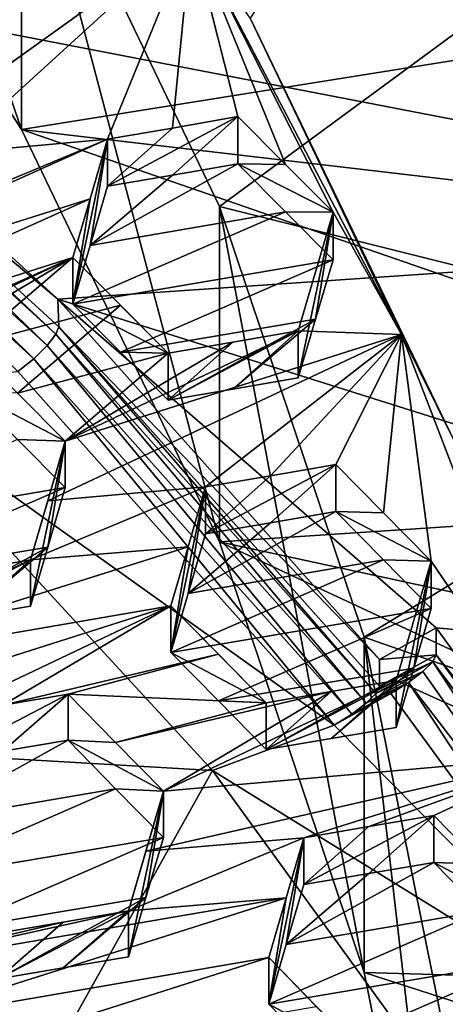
# Model space of a CAD drawing. Header units: metres. Extents: x -22 to 22, y 0 to 204.
# Tile 157 of 256: x 6.597 to 7.417, y 20.002 to 21.9. Entities that reach past the tile are written whole.
import ezdxf

# ---------------------------------------------------------------- set-up
doc = ezdxf.new("R2010")
doc.units = ezdxf.units.M
doc.layers.add('solid_002_SW0002', color=7, linetype='CONTINUOUS')
doc.layers.add('solid_002_SW0002_01', color=7, linetype='CONTINUOUS')

msp = doc.modelspace()

# ---------------------------------------------------------------- linework, layer by layer
at = {"layer": 'solid_002_SW0002'}
for points in [[(7.330033, 6.201028, 222.337723), (-0.000125, 6.009099, 222.530045), (-0.000125, 39.062069, 222.530045)], [(7.539723, 6.213904, 222.33223), (7.330033, 6.201028, 222.337723), (-0.000125, 39.062069, 222.530045)], [(7.745979, 6.240901, 222.326813), (7.539723, 6.213904, 222.33223), (-0.000125, 39.062069, 222.530045)], [(7.948801, 6.282018, 222.321487), (7.745979, 6.240901, 222.326813), (-0.000125, 39.062069, 222.530045)], [(8.148396, 6.337333, 222.316254), (7.948801, 6.282018, 222.321487), (-0.000125, 39.062069, 222.530045)], [(8.346459, 6.407481, 222.311066), (8.148396, 6.337333, 222.316254), (-0.000125, 39.062069, 222.530045)], [(8.540717, 6.491611, 222.305969), (8.346459, 6.407481, 222.311066), (-0.000125, 39.062069, 222.530045)], [(8.727814, 6.588467, 222.301056), (8.540717, 6.491611, 222.305969), (-0.000125, 39.062069, 222.530045)], [(8.906004, 6.697614, 222.296387), (8.727814, 6.588467, 222.301056), (-0.000125, 39.062069, 222.530045)], [(9.077606, 6.820176, 222.29187), (8.906004, 6.697614, 222.296387), (-0.000125, 39.062069, 222.530045)], [(9.240612, 6.954489, 222.287598), (9.077606, 6.820176, 222.29187), (-0.000125, 39.062069, 222.530045)], [(9.392625, 7.09867, 222.283615), (9.240612, 6.954489, 222.287598), (-0.000125, 39.062069, 222.530045)], [(9.533943, 7.253393, 222.279907), (9.392625, 7.09867, 222.283615), (-0.000125, 39.062069, 222.530045)], [(9.665215, 7.418948, 222.276459), (9.533943, 7.253393, 222.279907), (-0.000125, 39.062069, 222.530045)], [(9.784578, 7.59288, 222.273331), (9.665215, 7.418948, 222.276459), (-0.000125, 39.062069, 222.530045)], [(9.89038, 7.773118, 222.270554), (9.784578, 7.59288, 222.273331), (-0.000125, 39.062069, 222.530045)], [(9.983701, 7.961953, 222.268112), (9.89038, 7.773118, 222.270554), (-0.000125, 39.062069, 222.530045)], [(10.064153, 8.15771, 222.265991), (9.983701, 7.961953, 222.268112), (-0.000125, 39.062069, 222.530045)], [(10.130554, 8.357121, 222.264252), (10.064153, 8.15771, 222.265991), (-0.000125, 39.062069, 222.530045)], [(10.182102, 8.557965, 222.262894), (10.130554, 8.357121, 222.264252), (-0.000125, 39.062069, 222.530045)], [(10.219395, 8.761897, 222.261917), (10.182102, 8.557965, 222.262894), (-0.000125, 39.062069, 222.530045)], [(10.242505, 8.96912, 222.261322), (10.219395, 8.761897, 222.261917), (-0.000125, 39.062069, 222.530045)], [(10.251433, 9.179632, 222.261078), (10.242505, 8.96912, 222.261322), (-0.000125, 39.062069, 222.530045)], [(10.452456, 38.787868, 222.255814), (10.251433, 9.179632, 222.261078), (-0.000125, 39.062069, 222.530045)], [(15.431576, 33.648762, 223.952362), (-15.431306, 33.548271, 223.951843), (-15.319921, 9.159238, 223.824142)], [(13.718916, 19.254997, 214.420135), (13.730619, 19.372248, 214.389038), (0, 30.521685, 211.029327)], [(13.705417, 19.199886, 214.43454), (13.718916, 19.254997, 214.420135), (0, 30.521685, 211.029327)], [(13.675447, 19.118711, 214.45549), (13.705417, 19.199886, 214.43454), (0, 30.521685, 211.029327)], [(7.089259, 18.960833, 195.440308), (-4.778347, 21.3283, 194.805954), (-3.955172, 21.819389, 194.674362)], [(7.547938, 18.137966, 195.660797), (-5.538156, 20.747923, 194.961472), (-4.778347, 21.3283, 194.805954)], [(7.90552, 17.268381, 195.893799), (-6.223329, 20.08519, 195.139038), (-5.538156, 20.747923, 194.961472)], [(8.155832, 16.363531, 196.136261), (-6.822947, 19.352098, 195.33548), (-6.223329, 20.08519, 195.139038)]]:
    msp.add_3dface(points, dxfattribs=at)
at = {"layer": 'solid_002_SW0002_01'}
for points in [[(15.431576, 33.648762, 223.952362), (-15.319921, 9.159238, 223.824142), (15.31992, 9.159238, 223.824142)], [(13.634567, 19.043512, 214.474518), (0, 30.521685, 211.029327), (5.372146, 25.811569, 212.437042)], [(13.76998, 25.168377, 212.837036), (0, 30.521685, 211.029327), (13.730619, 19.372248, 214.389038)], [(13.675447, 19.118711, 214.45549), (0, 30.521685, 211.029327), (13.634567, 19.043512, 214.474518)], [(13.634567, 19.043512, 214.474518), (5.372146, 25.811569, 212.437042), (6.087224, 25.18458, 212.62442)], [(13.634567, 19.043512, 214.474518), (6.087224, 25.18458, 212.62442), (6.722707, 24.482187, 212.829865)], [(11.075748, 19.153803, 214.37561), (6.722707, 24.482187, 212.829865), (7.27027, 23.715725, 213.050079)], [(13.634567, 19.043512, 214.474518), (6.722707, 24.482187, 212.829865), (11.075748, 19.153803, 214.37561)], [(11.075748, 19.153803, 214.37561), (7.27027, 23.715725, 213.050079), (7.724753, 22.890469, 213.283524)], [(6.600188, 21.688662, 208.737381), (6.600184, 22.335718, 211.152206), (6.123191, 23.077997, 210.953308)], [(6.123191, 22.43095, 208.538498), (6.600188, 21.688662, 208.737381), (6.123191, 23.077997, 210.953308)], [(6.404, 21.848577, 208.716278), (6.928203, 22.067455, 208.45813), (6.436745, 22.792492, 208.26387)], [(7.607865, 22.766916, 208.396713), (7.041076, 21.903486, 208.628067), (7.434975, 21.087343, 208.846741)], [(8.200573, 21.94499, 208.668701), (6.600188, 21.688662, 208.737381), (6.123191, 22.43095, 208.538498)], [(5.984628, 21.988077, 196.492661), (7.805068, 22.347244, 196.396423), (8.557716, 21.490927, 196.62587)], [(6.600184, 22.335718, 211.152206), (6.981866, 21.540529, 211.365265), (7.805065, 22.146635, 211.202866)], [(6.981871, 20.893471, 208.950455), (6.981866, 21.540529, 211.365265), (6.600184, 22.335718, 211.152206)], [(6.600188, 21.688662, 208.737381), (6.981871, 20.893471, 208.950455), (6.600184, 22.335718, 211.152206)], [(6.981866, 21.540529, 211.365265), (8.142657, 21.249825, 211.443161), (7.805065, 22.146635, 211.202866)], [(6.404, 21.848577, 208.716278), (6.495836, 21.756987, 208.729279), (6.928203, 22.067455, 208.45813)], [(6.928203, 22.067455, 208.45813), (6.495836, 21.756987, 208.729279), (6.462003, 21.642635, 208.790375)], [(6.766295, 21.669895, 208.68425), (6.928203, 22.067455, 208.45813), (6.462003, 21.642635, 208.790375)], [(6.891386, 21.691643, 208.63591), (6.928203, 22.067455, 208.45813), (6.766295, 21.669895, 208.68425)], [(6.891386, 21.691643, 208.63591), (7.01725, 21.713518, 208.58725), (6.928203, 22.067455, 208.45813)], [(7.041076, 21.903486, 208.628067), (6.928203, 22.067455, 208.45813), (7.332523, 21.293825, 208.665436)], [(7.200962, 21.529106, 208.608826), (7.332523, 21.293825, 208.665436), (6.928203, 22.067455, 208.45813)], [(7.109097, 21.621403, 208.598328), (7.200962, 21.529106, 208.608826), (6.928203, 22.067455, 208.45813)], [(7.01725, 21.713518, 208.58725), (7.109097, 21.621403, 208.598328), (6.928203, 22.067455, 208.45813)], [(5.984113, 21.936832, 196.299332), (5.984628, 21.988077, 196.492661), (6.670542, 21.361921, 196.660446)], [(6.670542, 21.361921, 196.660446), (5.984628, 21.988077, 196.492661), (8.557716, 21.490927, 196.62587)], [(5.984113, 21.936832, 196.299332), (6.666471, 21.293909, 196.431992), (5.979011, 21.921467, 196.26384)], [(5.984113, 21.936832, 196.299332), (6.672423, 21.308439, 196.467712), (6.666471, 21.293909, 196.431992)], [(5.984113, 21.936832, 196.299332), (6.670542, 21.361921, 196.660446), (6.672423, 21.308439, 196.467712)], [(8.200573, 21.94499, 208.668701), (8.409935, 21.476772, 208.794159), (6.600188, 21.688662, 208.737381)], [(5.979011, 21.921467, 196.26384), (6.649547, 21.272266, 196.404175), (5.964481, 21.897478, 196.236649)], [(5.979011, 21.921467, 196.26384), (6.666471, 21.293909, 196.431992), (6.649547, 21.272266, 196.404175)], [(5.964481, 21.897478, 196.236649), (6.624242, 21.246813, 196.38855), (5.942744, 21.86853, 196.22197)], [(5.964481, 21.897478, 196.236649), (6.649547, 21.272266, 196.404175), (6.624242, 21.246813, 196.38855)], [(7.434975, 21.087343, 208.846741), (7.041076, 21.903486, 208.628067), (7.332523, 21.293825, 208.665436)], [(5.942744, 21.86853, 196.22197), (6.624242, 21.246813, 196.38855), (6.593602, 21.222404, 196.387238)], [(7.089259, 18.960833, 195.440308), (-3.955172, 21.819389, 194.674362), (6.532656, 19.728973, 195.234497)], [(7.01725, 21.713518, 208.58725), (6.766295, 21.579411, 208.346558), (6.891389, 21.600819, 208.296951)], [(6.891386, 21.691643, 208.63591), (6.766295, 21.579411, 208.346558), (7.01725, 21.713518, 208.58725)], [(7.01725, 21.713518, 208.58725), (6.891389, 21.600819, 208.296951), (7.01725, 21.622351, 208.247009)], [(7.01725, 21.713518, 208.58725), (7.01725, 21.622351, 208.247009), (7.109097, 21.621403, 208.598328)], [(8.589842, 21.000147, 208.921875), (6.981871, 20.893471, 208.950455), (6.600188, 21.688662, 208.737381)], [(8.409935, 21.476772, 208.794159), (8.589842, 21.000147, 208.921875), (6.600188, 21.688662, 208.737381)], [(6.891386, 21.691643, 208.63591), (6.766295, 21.669895, 208.68425), (6.766295, 21.579411, 208.346558)], [(6.766295, 21.669895, 208.68425), (6.428593, 21.529613, 208.850327), (5.979648, 21.317209, 209.082413)], [(6.766295, 21.669895, 208.68425), (5.979648, 21.317209, 209.082413), (6.732467, 21.555355, 208.744568)], [(6.766295, 21.669895, 208.68425), (6.462003, 21.642635, 208.790375), (6.428593, 21.529613, 208.850327)], [(6.766295, 21.669895, 208.68425), (6.732467, 21.555355, 208.744568), (6.699052, 21.352095, 208.467819)], [(6.732468, 21.465109, 208.407761), (6.766295, 21.669895, 208.68425), (6.699052, 21.352095, 208.467819)], [(6.732468, 21.465109, 208.407761), (6.766295, 21.579411, 208.346558), (6.766295, 21.669895, 208.68425)], [(7.01725, 21.622351, 208.247009), (6.891389, 21.600819, 208.296951), (6.732468, 21.465109, 208.407761)], [(7.109097, 21.530125, 208.25769), (7.01725, 21.622351, 208.247009), (6.732468, 21.465109, 208.407761)], [(7.109097, 21.530125, 208.25769), (7.200962, 21.529106, 208.608826), (7.01725, 21.622351, 208.247009)], [(7.109097, 21.621403, 208.598328), (7.01725, 21.622351, 208.247009), (7.200962, 21.529106, 208.608826)], [(6.891389, 21.600819, 208.296951), (6.766295, 21.579411, 208.346558), (6.732468, 21.465109, 208.407761)], [(5.9458, 21.202562, 209.142609), (6.732467, 21.555355, 208.744568), (5.979648, 21.317209, 209.082413)], [(5.9458, 21.202562, 209.142609), (6.699052, 21.442112, 208.803772), (6.732467, 21.555355, 208.744568)], [(6.732467, 21.555355, 208.744568), (6.699052, 21.442112, 208.803772), (6.699052, 21.352095, 208.467819)], [(7.109097, 21.530125, 208.25769), (6.732468, 21.465109, 208.407761), (6.699052, 21.352095, 208.467819)], [(7.109097, 21.530125, 208.25769), (6.699052, 21.352095, 208.467819), (7.200962, 21.437717, 208.267746)], [(6.981866, 21.540529, 211.365265), (7.260591, 20.710196, 211.587753), (8.142657, 21.249825, 211.443161)], [(7.260594, 20.063133, 209.172943), (7.260591, 20.710196, 211.587753), (6.981866, 21.540529, 211.365265)], [(6.981871, 20.893471, 208.950455), (7.260594, 20.063133, 209.172943), (6.981866, 21.540529, 211.365265)], [(7.109097, 21.530125, 208.25769), (7.200962, 21.437717, 208.267746), (7.200962, 21.529106, 208.608826)], [(7.133719, 21.300695, 208.725998), (7.332523, 21.293825, 208.665436), (7.200962, 21.529106, 208.608826)], [(7.133719, 21.209753, 208.386581), (7.133719, 21.300695, 208.725998), (7.200962, 21.529106, 208.608826)], [(7.167162, 21.323187, 208.327682), (7.133719, 21.209753, 208.386581), (7.200962, 21.529106, 208.608826)], [(7.167162, 21.323187, 208.327682), (7.200962, 21.529106, 208.608826), (7.200962, 21.437717, 208.267746)], [(6.670542, 21.361921, 196.660446), (8.557716, 21.490927, 196.62587), (9.210808, 20.561039, 196.875031)], [(5.912405, 21.089334, 209.201584), (6.250107, 21.229635, 209.035568), (6.699052, 21.442112, 208.803772)], [(5.9458, 21.202562, 209.142609), (5.912405, 21.089334, 209.201584), (6.699052, 21.442112, 208.803772)], [(6.375211, 21.251316, 208.986969), (6.699052, 21.442112, 208.803772), (6.250107, 21.229635, 209.035568)], [(6.375211, 21.251316, 208.986969), (6.501062, 21.273121, 208.938065), (6.699052, 21.442112, 208.803772)], [(6.790889, 21.349813, 208.814133), (6.699052, 21.442112, 208.803772), (6.501062, 21.273121, 208.938065)], [(6.882764, 21.257307, 208.823868), (6.699052, 21.352095, 208.467819), (6.699052, 21.442112, 208.803772)], [(6.882764, 21.257307, 208.823868), (6.699052, 21.442112, 208.803772), (6.790889, 21.349813, 208.814133)], [(6.790884, 21.259686, 208.477753), (7.200962, 21.437717, 208.267746), (6.699052, 21.352095, 208.467819)], [(6.790884, 21.259686, 208.477753), (7.167162, 21.323187, 208.327682), (7.200962, 21.437717, 208.267746)], [(7.39965, 20.727879, 196.830338), (6.670542, 21.361921, 196.660446), (9.210808, 20.561039, 196.875031)], [(7.39965, 20.727879, 196.830338), (7.290402, 20.666954, 196.846664), (6.670542, 21.361921, 196.660446)], [(6.672423, 21.308439, 196.467712), (6.670542, 21.361921, 196.660446), (7.290402, 20.666954, 196.846664)], [(6.790889, 21.349813, 208.814133), (6.501062, 21.273121, 208.938065), (6.592886, 21.180704, 208.947937)], [(6.882764, 21.257307, 208.823868), (6.790889, 21.349813, 208.814133), (6.592886, 21.180704, 208.947937)], [(6.882764, 21.257307, 208.823868), (6.790884, 21.259686, 208.477753), (6.699052, 21.352095, 208.467819)], [(7.547938, 18.137966, 195.660797), (-4.778347, 21.3283, 194.805954), (7.089259, 18.960833, 195.440308)], [(6.790884, 21.259686, 208.477753), (6.882764, 21.167055, 208.487045), (7.167162, 21.323187, 208.327682)], [(7.007926, 21.188353, 208.436951), (7.167162, 21.323187, 208.327682), (6.882764, 21.167055, 208.487045)], [(7.007926, 21.188353, 208.436951), (7.133719, 21.209753, 208.386581), (7.167162, 21.323187, 208.327682)], [(6.672423, 21.308439, 196.467712), (7.283539, 20.601332, 196.617065), (6.666471, 21.293909, 196.431992)], [(6.672423, 21.308439, 196.467712), (7.290402, 20.615191, 196.653473), (7.283539, 20.601332, 196.617065)], [(6.672423, 21.308439, 196.467712), (7.290402, 20.666954, 196.846664), (7.290402, 20.615191, 196.653473)], [(7.133719, 21.300695, 208.725998), (6.684774, 21.088051, 208.957169), (7.332523, 21.293825, 208.665436)], [(7.007928, 21.27895, 208.77507), (6.684774, 21.088051, 208.957169), (7.133719, 21.300695, 208.725998)], [(7.007926, 21.188353, 208.436951), (6.882764, 21.167055, 208.487045), (7.133719, 21.300695, 208.725998)], [(7.007928, 21.27895, 208.77507), (7.133719, 21.300695, 208.725998), (6.882764, 21.167055, 208.487045)], [(7.007926, 21.188353, 208.436951), (7.133719, 21.300695, 208.725998), (7.133719, 21.209753, 208.386581)], [(6.666471, 21.293909, 196.431992), (7.264657, 20.582554, 196.589096), (6.649547, 21.272266, 196.404175)], [(6.650987, 20.973045, 209.015152), (7.332523, 21.293825, 208.665436), (6.684774, 21.088051, 208.957169)], [(6.955233, 20.999485, 208.906647), (7.332523, 21.293825, 208.665436), (6.650987, 20.973045, 209.015152)], [(6.666471, 21.293909, 196.431992), (7.283539, 20.601332, 196.617065), (7.264657, 20.582554, 196.589096)], [(7.080447, 21.021078, 208.85759), (7.332523, 21.293825, 208.665436), (6.955233, 20.999485, 208.906647)], [(7.206188, 21.042759, 208.808334), (7.332523, 21.293825, 208.665436), (7.080447, 21.021078, 208.85759)], [(7.297965, 20.949778, 208.815918), (7.332523, 21.293825, 208.665436), (7.206188, 21.042759, 208.808334)], [(7.297965, 20.949778, 208.815918), (7.3899, 20.856483, 208.822952), (7.332523, 21.293825, 208.665436)], [(7.434975, 21.087343, 208.846741), (7.332523, 21.293825, 208.665436), (7.644602, 20.481384, 208.883118)], [(7.3899, 20.856483, 208.822952), (7.644602, 20.481384, 208.883118), (7.332523, 21.293825, 208.665436)], [(6.649547, 21.272266, 196.404175), (7.236809, 20.561455, 196.572479), (6.624242, 21.246813, 196.38855)], [(6.649547, 21.272266, 196.404175), (7.264657, 20.582554, 196.589096), (7.236809, 20.561455, 196.572479)], [(7.007928, 21.27895, 208.77507), (6.882764, 21.257307, 208.823868), (6.684774, 21.088051, 208.957169)], [(6.882764, 21.167055, 208.487045), (6.882764, 21.257307, 208.823868), (7.007928, 21.27895, 208.77507)], [(6.882764, 21.257307, 208.823868), (6.592886, 21.180704, 208.947937), (6.684774, 21.088051, 208.957169)], [(6.624242, 21.246813, 196.38855), (7.202985, 20.540558, 196.569946), (6.593602, 21.222404, 196.387238)], [(6.624242, 21.246813, 196.38855), (7.236809, 20.561455, 196.572479), (7.202985, 20.540558, 196.569946)], [(6.882764, 21.257307, 208.823868), (6.882764, 21.167055, 208.487045), (6.790884, 21.259686, 208.477753)], [(7.260591, 20.710196, 211.587753), (8.370678, 20.32173, 211.691849), (8.142657, 21.249825, 211.443161)], [(6.593602, 21.222404, 196.387238), (7.202985, 20.540558, 196.569946), (6.282788, 21.196991, 196.394058)], [(6.282788, 21.196991, 196.394058), (6.968444, 20.452885, 196.59343), (5.955519, 20.511707, 195.096466)], [(7.202985, 20.540558, 196.569946), (6.968444, 20.452885, 196.59343), (6.282788, 21.196991, 196.394058)], [(6.592887, 21.09128, 208.614197), (6.684774, 21.088051, 208.957169), (6.501062, 21.183817, 208.604767)], [(6.592886, 21.180704, 208.947937), (6.501062, 21.183817, 208.604767), (6.684774, 21.088051, 208.957169)], [(6.592887, 21.09128, 208.614197), (6.182864, 20.913143, 208.82402), (6.684774, 20.998501, 208.622971)], [(6.592887, 21.09128, 208.614197), (6.684774, 20.998501, 208.622971), (6.684774, 21.088051, 208.957169)], [(6.617531, 20.859043, 209.072128), (6.650987, 20.973045, 209.015152), (6.684774, 21.088051, 208.957169)], [(6.617531, 20.769924, 208.739517), (6.617531, 20.859043, 209.072128), (6.684774, 21.088051, 208.957169)], [(6.650983, 20.883699, 208.681778), (6.617531, 20.769924, 208.739517), (6.684774, 21.088051, 208.957169)], [(6.650983, 20.883699, 208.681778), (6.684774, 21.088051, 208.957169), (6.684774, 20.998501, 208.622971)], [(7.206188, 21.042759, 208.808334), (6.955233, 20.909342, 208.570221), (7.080449, 20.93059, 208.519882)], [(7.206188, 21.042759, 208.808334), (7.080447, 21.021078, 208.85759), (6.955233, 20.909342, 208.570221)], [(7.206188, 21.042759, 208.808334), (7.080449, 20.93059, 208.519882), (7.206188, 20.951921, 208.46933)], [(7.297965, 20.949778, 208.815918), (7.206188, 21.042759, 208.808334), (7.206188, 20.951921, 208.46933)], [(7.080447, 21.021078, 208.85759), (6.955233, 20.999485, 208.906647), (6.955233, 20.909342, 208.570221)], [(6.274663, 20.820395, 208.832565), (6.684774, 20.998501, 208.622971), (6.182864, 20.913143, 208.82402)], [(6.274663, 20.820395, 208.832565), (6.650983, 20.883699, 208.681778), (6.684774, 20.998501, 208.622971)], [(6.955233, 20.999485, 208.906647), (6.650987, 20.973045, 209.015152), (6.617531, 20.859043, 209.072128)], [(6.921464, 20.884338, 208.963852), (6.955233, 20.999485, 208.906647), (6.617531, 20.859043, 209.072128)], [(6.955233, 20.999485, 208.906647), (6.88799, 20.680349, 208.685226), (6.921465, 20.794413, 208.62822)], [(6.921464, 20.884338, 208.963852), (6.88799, 20.680349, 208.685226), (6.955233, 20.999485, 208.906647)], [(6.955233, 20.999485, 208.906647), (6.921465, 20.794413, 208.62822), (6.955233, 20.909342, 208.570221)], [(8.589842, 21.000147, 208.921875), (8.740666, 20.513229, 209.052338), (6.981871, 20.893471, 208.950455)], [(6.921465, 20.794413, 208.62822), (7.297966, 20.858801, 208.476395), (7.206188, 20.951921, 208.46933)], [(7.080449, 20.93059, 208.519882), (6.921465, 20.794413, 208.62822), (7.206188, 20.951921, 208.46933)], [(7.3899, 20.856483, 208.822952), (7.206188, 20.951921, 208.46933), (7.297966, 20.858801, 208.476395)], [(7.297965, 20.949778, 208.815918), (7.206188, 20.951921, 208.46933), (7.3899, 20.856483, 208.822952)], [(7.080449, 20.93059, 208.519882), (6.955233, 20.909342, 208.570221), (6.921465, 20.794413, 208.62822)], [(6.921464, 20.884338, 208.963852), (6.617531, 20.859043, 209.072128), (6.168586, 20.64617, 209.302444)], [(6.921464, 20.884338, 208.963852), (6.168586, 20.64617, 209.302444), (6.88799, 20.770077, 209.020096)], [(6.274663, 20.820395, 208.832565), (6.366576, 20.727345, 208.840424), (6.650983, 20.883699, 208.681778)], [(6.366576, 20.727345, 208.840424), (6.491773, 20.748589, 208.7901), (6.650983, 20.883699, 208.681778)], [(6.491773, 20.748589, 208.7901), (6.617531, 20.769924, 208.739517), (6.650983, 20.883699, 208.681778)], [(6.921464, 20.884338, 208.963852), (6.88799, 20.770077, 209.020096), (6.88799, 20.680349, 208.685226)], [(8.862556, 20.016819, 209.185349), (7.260594, 20.063133, 209.172943), (6.981871, 20.893471, 208.950455)], [(8.740666, 20.513229, 209.052338), (8.862556, 20.016819, 209.185349), (6.981871, 20.893471, 208.950455)], [(6.491775, 20.83736, 209.121399), (6.168586, 20.64617, 209.302444), (6.617531, 20.859043, 209.072128)], [(6.366576, 20.727345, 208.840424), (6.617531, 20.859043, 209.072128), (6.491773, 20.748589, 208.7901)], [(6.491775, 20.83736, 209.121399), (6.617531, 20.859043, 209.072128), (6.366576, 20.727345, 208.840424)], [(6.491773, 20.748589, 208.7901), (6.617531, 20.859043, 209.072128), (6.617531, 20.769924, 208.739517)], [(6.88799, 20.680349, 208.685226), (7.3899, 20.765366, 208.482895), (7.297966, 20.858801, 208.476395)], [(6.921465, 20.794413, 208.62822), (6.88799, 20.680349, 208.685226), (7.297966, 20.858801, 208.476395)], [(7.3899, 20.856483, 208.822952), (7.297966, 20.858801, 208.476395), (7.3899, 20.765366, 208.482895)], [(7.3899, 20.856483, 208.822952), (7.356158, 20.650206, 208.539658), (7.322657, 20.535744, 208.595551)], [(7.3899, 20.856483, 208.822952), (7.322657, 20.535744, 208.595551), (7.322657, 20.626467, 208.934128)], [(7.3899, 20.856483, 208.822952), (7.322657, 20.626467, 208.934128), (7.644602, 20.481384, 208.883118)], [(7.3899, 20.856483, 208.822952), (7.3899, 20.765366, 208.482895), (7.356158, 20.650206, 208.539658)], [(6.134814, 20.530857, 209.35907), (6.439045, 20.557032, 209.249786), (6.88799, 20.770077, 209.020096)], [(6.134814, 20.530857, 209.35907), (6.88799, 20.770077, 209.020096), (6.168586, 20.64617, 209.302444)], [(6.88799, 20.770077, 209.020096), (6.439045, 20.557032, 209.249786), (6.56431, 20.578587, 209.200546)], [(6.88799, 20.770077, 209.020096), (6.56431, 20.578587, 209.200546), (6.979741, 20.676882, 209.026779)], [(6.88799, 20.770077, 209.020096), (7.071702, 20.583315, 209.032898), (6.88799, 20.680349, 208.685226)], [(6.88799, 20.770077, 209.020096), (6.979741, 20.676882, 209.026779), (7.071702, 20.583315, 209.032898)], [(6.88799, 20.680349, 208.685226), (6.979733, 20.587015, 208.69136), (7.3899, 20.765366, 208.482895)], [(6.979733, 20.587015, 208.69136), (7.356158, 20.650206, 208.539658), (7.3899, 20.765366, 208.482895)], [(7.90552, 17.268381, 195.893799), (-5.538156, 20.747923, 194.961472), (7.547938, 18.137966, 195.660797)], [(7.39965, 20.727879, 196.830338), (7.39965, 20.676115, 196.637146), (7.290402, 20.666954, 196.846664)], [(7.880361, 20.067739, 197.007217), (7.39965, 20.676115, 196.637146), (7.39965, 20.727879, 196.830338)], [(7.880361, 20.067739, 197.007217), (7.39965, 20.727879, 196.830338), (9.210808, 20.561039, 196.875031)], [(7.260591, 20.710196, 211.587753), (7.43455, 19.849514, 211.818375), (8.370678, 20.32173, 211.691849)], [(7.434552, 19.202452, 209.403564), (7.43455, 19.849514, 211.818375), (7.260591, 20.710196, 211.587753)], [(7.260594, 20.063133, 209.172943), (7.434552, 19.202452, 209.403564), (7.260591, 20.710196, 211.587753)], [(6.979741, 20.676882, 209.026779), (6.56431, 20.578587, 209.200546), (6.69, 20.600214, 209.151123)], [(6.979741, 20.676882, 209.026779), (6.69, 20.600214, 209.151123), (7.071702, 20.583315, 209.032898)], [(7.071702, 20.583315, 209.032898), (6.979733, 20.587015, 208.69136), (6.88799, 20.680349, 208.685226)], [(7.290402, 20.615191, 196.653473), (7.39965, 20.676115, 196.637146), (7.392852, 20.66234, 196.600906)], [(7.290402, 20.615191, 196.653473), (7.290402, 20.666954, 196.846664), (7.39965, 20.676115, 196.637146)], [(7.392852, 20.66234, 196.600906), (7.39965, 20.676115, 196.637146), (7.877913, 20.019674, 196.813034)], [(7.880361, 20.067739, 197.007217), (7.877913, 20.019674, 196.813034), (7.39965, 20.676115, 196.637146)], [(7.283539, 20.601332, 196.617065), (7.392852, 20.66234, 196.600906), (7.374091, 20.643637, 196.572952)], [(7.290402, 20.615191, 196.653473), (7.392852, 20.66234, 196.600906), (7.283539, 20.601332, 196.617065)], [(7.374091, 20.643637, 196.572952), (7.392852, 20.66234, 196.600906), (7.843182, 19.977291, 196.740646)], [(7.392852, 20.66234, 196.600906), (7.877913, 20.019674, 196.813034), (7.843182, 19.977291, 196.740646)], [(6.979733, 20.587015, 208.69136), (7.071702, 20.49329, 208.696915), (7.356158, 20.650206, 208.539658)], [(7.071702, 20.49329, 208.696915), (7.197013, 20.514488, 208.646301), (7.356158, 20.650206, 208.539658)], [(7.197013, 20.514488, 208.646301), (7.322657, 20.535744, 208.595551), (7.356158, 20.650206, 208.539658)], [(7.264657, 20.582554, 196.589096), (7.374091, 20.643637, 196.572952), (7.34626, 20.622517, 196.556213)], [(7.283539, 20.601332, 196.617065), (7.374091, 20.643637, 196.572952), (7.264657, 20.582554, 196.589096)], [(7.34626, 20.622517, 196.556213), (7.374091, 20.643637, 196.572952), (7.843182, 19.977291, 196.740646)], [(7.322657, 20.626467, 208.934128), (6.873712, 20.413124, 209.162704), (7.644602, 20.481384, 208.883118)], [(7.197014, 20.604862, 208.983582), (6.873712, 20.413124, 209.162704), (7.322657, 20.626467, 208.934128)], [(7.322657, 20.626467, 208.934128), (7.197013, 20.514488, 208.646301), (7.071702, 20.49329, 208.696915)], [(7.197014, 20.604862, 208.983582), (7.322657, 20.626467, 208.934128), (7.071702, 20.49329, 208.696915)], [(7.322657, 20.626467, 208.934128), (7.322657, 20.535744, 208.595551), (7.197013, 20.514488, 208.646301)], [(7.236809, 20.561455, 196.572479), (7.34626, 20.622517, 196.556213), (7.312254, 20.601494, 196.553619)], [(7.264657, 20.582554, 196.589096), (7.34626, 20.622517, 196.556213), (7.236809, 20.561455, 196.572479)], [(7.34626, 20.622517, 196.556213), (7.793656, 19.941769, 196.730392), (7.312254, 20.601494, 196.553619)], [(7.34626, 20.622517, 196.556213), (7.843182, 19.977291, 196.740646), (7.793656, 19.941769, 196.730392)], [(6.69, 20.600214, 209.151123), (6.439045, 20.468685, 208.920074), (6.564312, 20.489893, 208.869537)], [(6.69, 20.600214, 209.151123), (6.56431, 20.578587, 209.200546), (6.439045, 20.468685, 208.920074)], [(6.69, 20.600214, 209.151123), (6.564312, 20.489893, 208.869537), (6.69, 20.511171, 208.818817)], [(6.781723, 20.506884, 209.157211), (7.071702, 20.583315, 209.032898), (6.69, 20.600214, 209.151123)], [(6.781723, 20.506884, 209.157211), (6.69, 20.600214, 209.151123), (6.69, 20.511171, 208.818817)], [(6.781723, 20.506884, 209.157211), (6.873712, 20.413124, 209.162704), (7.197014, 20.604862, 208.983582)], [(6.781723, 20.506884, 209.157211), (7.197014, 20.604862, 208.983582), (7.071702, 20.583315, 209.032898)], [(7.071702, 20.49329, 208.696915), (7.071702, 20.583315, 209.032898), (7.197014, 20.604862, 208.983582)], [(7.202985, 20.540558, 196.569946), (7.312254, 20.601494, 196.553619), (7.793656, 19.941769, 196.730392)], [(7.236809, 20.561455, 196.572479), (7.312254, 20.601494, 196.553619), (7.202985, 20.540558, 196.569946)], [(7.071702, 20.583315, 209.032898), (7.071702, 20.49329, 208.696915), (6.979733, 20.587015, 208.69136)], [(7.202985, 20.540558, 196.569946), (7.793656, 19.941769, 196.730392), (6.968444, 20.452885, 196.59343)], [(5.955519, 20.511707, 195.096466), (6.606643, 19.804976, 195.285828), (6.163642, 20.276041, 195.130692)], [(6.968444, 20.452885, 196.59343), (6.606643, 19.804976, 195.285828), (5.955519, 20.511707, 195.096466)], [(6.564312, 20.489893, 208.869537), (6.405293, 20.353424, 208.976593), (6.69, 20.511171, 208.818817)], [(6.781724, 20.417688, 208.824326), (6.69, 20.511171, 208.818817), (6.405293, 20.353424, 208.976593)], [(6.781723, 20.506884, 209.157211), (6.69, 20.511171, 208.818817), (6.873712, 20.413124, 209.162704)], [(6.781724, 20.417688, 208.824326), (6.873712, 20.413124, 209.162704), (6.69, 20.511171, 208.818817)], [(6.83999, 20.29744, 209.217224), (7.644602, 20.481384, 208.883118), (6.873712, 20.413124, 209.162704)], [(7.144171, 20.323221, 209.107193), (7.644602, 20.481384, 208.883118), (6.83999, 20.29744, 209.217224)], [(7.144171, 20.323221, 209.107193), (7.269557, 20.344763, 209.05777), (7.644602, 20.481384, 208.883118)], [(7.269557, 20.344763, 209.05777), (7.395126, 20.366335, 209.008286), (7.644602, 20.481384, 208.883118)], [(7.395126, 20.366335, 209.008286), (7.486794, 20.272547, 209.012436), (7.644602, 20.481384, 208.883118)], [(6.968444, 20.452885, 196.59343), (7.562301, 19.633848, 196.812897), (6.606643, 19.804976, 195.285828)], [(7.793656, 19.941769, 196.730392), (7.562301, 19.633848, 196.812897), (6.968444, 20.452885, 196.59343)], [(6.781724, 20.417688, 208.824326), (6.405293, 20.353424, 208.976593), (6.371802, 20.238903, 209.03212)], [(6.781724, 20.417688, 208.824326), (6.371802, 20.238903, 209.03212), (6.873712, 20.323772, 208.829239)], [(6.781724, 20.417688, 208.824326), (6.873712, 20.323772, 208.829239), (6.873712, 20.413124, 209.162704)], [(6.806468, 20.182304, 209.270889), (6.83999, 20.29744, 209.217224), (6.873712, 20.413124, 209.162704)], [(6.806468, 20.093323, 208.938812), (6.806468, 20.182304, 209.270889), (6.873712, 20.413124, 209.162704)], [(6.839986, 20.208265, 208.884476), (6.806468, 20.093323, 208.938812), (6.873712, 20.413124, 209.162704)], [(6.839986, 20.208265, 208.884476), (6.873712, 20.413124, 209.162704), (6.873712, 20.323772, 208.829239)], [(7.395126, 20.366335, 209.008286), (7.144171, 20.233234, 208.771347), (7.269558, 20.254425, 208.720627)], [(7.269557, 20.344763, 209.05777), (7.144171, 20.233234, 208.771347), (7.395126, 20.366335, 209.008286)], [(7.395126, 20.366335, 209.008286), (7.269558, 20.254425, 208.720627), (7.395126, 20.275648, 208.66983)], [(7.395126, 20.366335, 209.008286), (7.395126, 20.275648, 208.66983), (7.486794, 20.272547, 209.012436)], [(7.144171, 20.323221, 209.107193), (7.144171, 20.233234, 208.771347), (7.269557, 20.344763, 209.05777)], [(6.463473, 20.145182, 209.036545), (6.873712, 20.323772, 208.829239), (6.371802, 20.238903, 209.03212)], [(6.463473, 20.145182, 209.036545), (6.839986, 20.208265, 208.884476), (6.873712, 20.323772, 208.829239)], [(7.144171, 20.323221, 209.107193), (6.83999, 20.29744, 209.217224), (6.806468, 20.182304, 209.270889)], [(7.110461, 20.207394, 209.160995), (7.144171, 20.323221, 209.107193), (6.806468, 20.182304, 209.270889)], [(7.144171, 20.323221, 209.107193), (7.076928, 20.002399, 208.879471), (7.110463, 20.11759, 208.825821)], [(7.110461, 20.207394, 209.160995), (7.076928, 20.002399, 208.879471), (7.144171, 20.323221, 209.107193)], [(7.144171, 20.323221, 209.107193), (7.110463, 20.11759, 208.825821), (7.144171, 20.233234, 208.771347)], [(6.163642, 20.276041, 195.130692), (6.747388, 19.556259, 195.300568), (6.126921, 20.2337, 195.104309)], [(6.606643, 19.804976, 195.285828), (6.747388, 19.556259, 195.300568), (6.163642, 20.276041, 195.130692)], [(7.395126, 20.275648, 208.66983), (7.269558, 20.254425, 208.720627), (7.110463, 20.11759, 208.825821)], [(7.486797, 20.181688, 208.67337), (7.395126, 20.275648, 208.66983), (7.110463, 20.11759, 208.825821)], [(7.578838, 20.178234, 209.016098), (7.395126, 20.275648, 208.66983), (7.486797, 20.181688, 208.67337)], [(7.486794, 20.272547, 209.012436), (7.395126, 20.275648, 208.66983), (7.578838, 20.178234, 209.016098)], [(7.269558, 20.254425, 208.720627), (7.144171, 20.233234, 208.771347), (7.110463, 20.11759, 208.825821)], [(6.126921, 20.2337, 195.104309), (6.747388, 19.556259, 195.300568), (6.532656, 19.728973, 195.234497)], [(7.110461, 20.207394, 209.160995), (6.806468, 20.182304, 209.270889), (6.265448, 20.062798, 209.493912)], [(7.110461, 20.207394, 209.160995), (6.265448, 20.062798, 209.493912), (6.357524, 19.968466, 209.49762)], [(7.076928, 20.092028, 209.213974), (7.110461, 20.207394, 209.160995), (6.357524, 19.968466, 209.49762)], [(6.463473, 20.145182, 209.036545), (6.555514, 20.050915, 209.040344), (6.839986, 20.208265, 208.884476)], [(6.680917, 20.072107, 208.989609), (6.839986, 20.208265, 208.884476), (6.555514, 20.050915, 209.040344)], [(6.680917, 20.072107, 208.989609), (6.806468, 20.093323, 208.938812), (6.839986, 20.208265, 208.884476)], [(7.076928, 20.092028, 209.213974), (7.076928, 20.002399, 208.879471), (7.110461, 20.207394, 209.160995)], [(6.680917, 20.160738, 209.320389), (6.265448, 20.062798, 209.493912), (6.806468, 20.182304, 209.270889)], [(6.680917, 20.072107, 208.989609), (6.555514, 20.050915, 209.040344), (6.806468, 20.182304, 209.270889)], [(6.680917, 20.160738, 209.320389), (6.806468, 20.182304, 209.270889), (6.555514, 20.050915, 209.040344)], [(6.680917, 20.072107, 208.989609), (6.806468, 20.182304, 209.270889), (6.806468, 20.093323, 208.938812)], [(7.486797, 20.181688, 208.67337), (7.110463, 20.11759, 208.825821), (7.076928, 20.002399, 208.879471)], [(7.578838, 20.087206, 208.676376), (7.486797, 20.181688, 208.67337), (7.076928, 20.002399, 208.879471)], [(6.680917, 20.160738, 209.320389), (6.555514, 20.139196, 209.369827), (6.265448, 20.062798, 209.493912)], [(6.555514, 20.050915, 209.040344), (6.555514, 20.139196, 209.369827), (6.680917, 20.160738, 209.320389)], [(7.076928, 20.092028, 209.213974), (6.357524, 19.968466, 209.49762), (6.323824, 19.852375, 209.550293)], [(7.168549, 19.998009, 209.217087), (7.076928, 20.092028, 209.213974), (6.323824, 19.852375, 209.550293)], [(7.076928, 20.092028, 209.213974), (7.26064, 19.903366, 209.219696), (7.076928, 20.002399, 208.879471)], [(7.168549, 19.998009, 209.217087), (7.26064, 19.903366, 209.219696), (7.076928, 20.092028, 209.213974)], [(7.578838, 20.087206, 208.676376), (7.076928, 20.002399, 208.879471), (7.16854, 19.908213, 208.881927)], [(7.545146, 19.971333, 208.729736), (7.578838, 20.087206, 208.676376), (7.16854, 19.908213, 208.881927)], [(8.155832, 16.363531, 196.136261), (-6.223329, 20.08519, 195.139038), (7.90552, 17.268381, 195.893799)], [(8.954303, 19.515926, 209.319565), (7.434552, 19.202452, 209.403564), (7.260594, 20.063133, 209.172943)], [(8.862556, 20.016819, 209.185349), (8.954303, 19.515926, 209.319565), (7.260594, 20.063133, 209.172943)], [(7.26064, 19.903366, 209.219696), (7.16854, 19.908213, 208.881927), (7.076928, 20.002399, 208.879471)]]:
    msp.add_3dface(points, dxfattribs=at)

doc.saveas('drawing.dxf')
